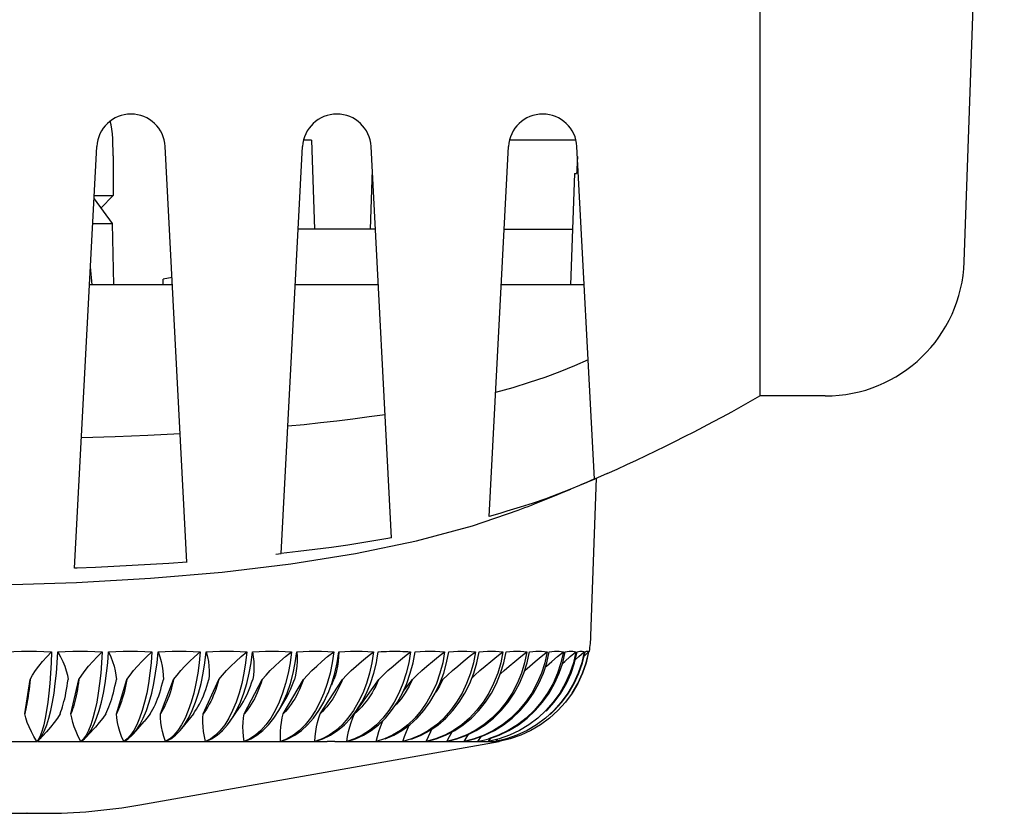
# Model space of a CAD drawing. Header units: inches. Extents: x 0 to 13.8, y 0 to 10.6.
# Tile 27 of 30: x 5.737 to 6.434, y 7.267 to 7.829. Entities that reach past the tile are written whole.
import ezdxf

# ---------------------------------------------------------------- set-up
doc = ezdxf.new("R2010")
doc.units = ezdxf.units.IN
doc.header["$LTSCALE"] = 0.75625
doc.header["$MEASUREMENT"] = 0
doc.layers.get('0').update_dxf_attribs({"linetype": 'CONTINUOUS'})

msp = doc.modelspace()

# ---------------------------------------------------------------- linework, layer by layer
at = {"color": 7, "linetype": 'Continuous'}
for p, q in [((6.26094, 8.46786), (6.26094, 7.56235)), ((6.40568, 7.65734), (6.43398, 8.46786)), ((5.94378, 7.74346), (5.93826, 7.74346)), ((5.94378, 7.74346), (5.94598, 7.68046)), ((6.13087, 7.74346), (6.08392, 7.74346)), ((5.7762, 7.44045), (5.79184, 7.73885)), ((5.85568, 7.44476), (5.84027, 7.73885)), ((5.92242, 7.45082), (5.93751, 7.73885)), ((6.00045, 7.46191), (5.98594, 7.73885)), ((6.06947, 7.47718), (6.08318, 7.73885)), ((6.14394, 7.50351), (6.13161, 7.73885)), ((5.80345, 7.73219), (5.80349, 7.70408)), ((5.98681, 7.72229), (5.98535, 7.68046)), ((6.12983, 7.71983), (6.12708, 7.64109)), ((6.12983, 7.71983), (6.13136, 7.71983)), ((5.78991, 7.70191), (5.8028, 7.6844)), ((5.79002, 7.70408), (5.8035, 7.70408)), ((5.79477, 7.69531), (5.80349, 7.70408)), ((5.78899, 7.6844), (5.8028, 7.6844)), ((5.8028, 7.6844), (5.80381, 7.64109)), ((5.989, 7.68046), (5.93445, 7.68046)), ((6.08012, 7.68046), (6.12846, 7.68046)), ((5.7885, 7.64109), (5.78739, 7.65381)), ((5.84513, 7.64614), (5.83891, 7.64503)), ((5.83891, 7.64109), (5.83891, 7.64503)), ((5.8454, 7.64109), (5.78672, 7.64109)), ((5.99106, 7.64109), (5.93239, 7.64109)), ((6.13673, 7.64109), (6.07806, 7.64109)), ((6.30731, 7.56235), (6.26094, 7.56235)), ((5.80479, 7.53345), (5.78101, 7.53269)), ((5.82809, 7.53439), (5.80479, 7.53345)), ((5.85085, 7.5355), (5.82809, 7.53439)), ((6.14394, 7.50363), (6.14095, 7.50228)), ((6.14153, 7.39266), (6.14542, 7.50417)), ((6.15303, 7.50752), (6.14394, 7.50351)), ((6.13344, 7.499), (6.12666, 7.4962)), ((6.13489, 7.49962), (6.13344, 7.499)), ((6.13794, 7.50094), (6.13489, 7.49962)), ((6.14095, 7.50228), (6.13794, 7.50094)), ((6.0914, 7.48362), (6.08199, 7.48075)), ((6.05764, 7.47057), (6.08992, 7.48155)), ((6.08992, 7.48155), (6.08999, 7.48158)), ((5.91845, 7.45039), (5.92242, 7.45083)), ((5.92906, 7.44352), (5.97499, 7.45085)), ((5.99012, 7.37534), (5.99106, 7.38139)), ((6.03939, 7.37365), (6.04085, 7.38139)), ((6.06085, 7.37365), (6.0624, 7.38139)), ((6.07991, 7.37365), (6.08152, 7.38139)), ((6.09644, 7.37365), (6.09811, 7.38139)), ((6.11034, 7.37365), (6.11206, 7.38139)), ((6.12154, 7.37365), (6.1233, 7.38139)), ((6.12995, 7.37365), (6.13173, 7.38139)), ((6.13041, 7.37564), (6.13293, 7.37793)), ((6.13293, 7.37793), (6.13678, 7.38139)), ((6.13661, 7.37833), (6.13986, 7.38139)), ((6.13823, 7.37365), (6.14004, 7.38139)), ((6.14004, 7.38139), (6.14038, 7.38173)), ((5.74089, 7.33755), (5.74468, 7.36178)), ((5.77362, 7.33755), (5.77928, 7.36178)), ((5.80572, 7.33755), (5.8132, 7.36178)), ((5.83698, 7.33755), (5.84625, 7.36178)), ((5.86721, 7.33755), (5.87821, 7.36178)), ((5.89623, 7.33755), (5.90889, 7.36178)), ((5.92386, 7.33755), (5.9381, 7.36178)), ((5.94993, 7.33755), (5.96566, 7.36178)), ((5.97427, 7.33755), (5.9914, 7.36178)), ((6.00862, 7.35318), (6.01516, 7.36178)), ((6.03476, 7.35926), (6.0368, 7.36178)), ((5.92337, 7.35205), (5.92089, 7.34564)), ((5.92089, 7.34564), (5.91807, 7.33974)), ((5.92065, 7.33974), (5.92554, 7.34809)), ((5.94977, 7.34564), (5.94661, 7.33974)), ((5.97693, 7.34564), (5.97345, 7.33974)), ((6.00221, 7.34564), (5.99841, 7.33974)), ((6.02543, 7.34564), (6.02136, 7.33974)), ((6.04647, 7.34564), (6.04214, 7.33974)), ((6.06519, 7.34564), (6.06063, 7.33974)), ((6.08148, 7.34564), (6.07671, 7.33974)), ((6.09523, 7.34564), (6.09029, 7.33974)), ((6.10636, 7.34564), (6.10128, 7.33974)), ((6.1148, 7.34564), (6.10961, 7.33974)), ((6.12051, 7.34564), (6.11524, 7.33974)), ((5.82404, 7.33974), (5.8222, 7.33441)), ((5.8602, 7.33755), (5.85193, 7.32708)), ((5.85675, 7.33441), (5.85941, 7.33974)), ((5.88801, 7.33974), (5.88531, 7.33441)), ((5.88623, 7.3323), (5.89295, 7.34193)), ((5.91719, 7.33441), (5.92065, 7.33974)), ((5.94522, 7.33441), (5.94904, 7.33974)), ((5.95153, 7.33906), (5.94993, 7.33755)), ((5.97156, 7.33441), (5.97572, 7.33974)), ((5.97601, 7.33906), (5.97427, 7.33755)), ((5.9777, 7.34067), (5.97601, 7.33906)), ((5.99604, 7.33441), (6.00051, 7.33974)), ((6.01851, 7.33441), (6.02327, 7.33974)), ((6.03884, 7.33441), (6.04386, 7.33974)), ((6.05689, 7.33441), (6.06214, 7.33974)), ((6.07256, 7.33441), (6.07801, 7.33974)), ((6.08575, 7.33441), (6.09136, 7.33974)), ((6.09638, 7.33441), (6.10212, 7.33974)), ((6.10989, 7.33944), (6.11021, 7.33974)), ((6.11264, 7.33706), (6.1156, 7.33974)), ((5.81785, 7.32333), (5.82532, 7.33205)), ((5.85184, 7.32969), (5.84919, 7.32565)), ((5.75205, 7.32232), (5.75083, 7.31974)), ((5.78426, 7.32232), (5.78246, 7.31974)), ((5.78409, 7.32066), (5.7897, 7.32681)), ((5.81577, 7.32232), (5.8134, 7.31974)), ((5.81804, 7.32565), (5.81577, 7.32232)), ((5.73008, 7.31786), (5.73776, 7.31786)), ((5.75083, 7.31974), (5.74957, 7.31793)), ((5.74982, 7.31793), (5.75077, 7.31881)), ((5.75176, 7.31985), (5.75338, 7.32155)), ((5.75376, 7.31789), (5.75761, 7.31789)), ((5.75761, 7.31789), (5.76141, 7.31786)), ((5.76141, 7.31786), (5.76898, 7.31786)), ((5.78246, 7.31974), (5.7806, 7.31793)), ((5.78085, 7.31793), (5.7832, 7.31974)), ((5.7832, 7.31974), (5.7841, 7.32066)), ((5.78847, 7.31789), (5.79219, 7.31786)), ((5.79219, 7.31786), (5.79958, 7.31786)), ((5.8134, 7.31974), (5.81096, 7.31793)), ((5.8112, 7.31793), (5.81412, 7.31974)), ((5.81861, 7.31789), (5.82221, 7.31786)), ((5.82221, 7.31786), (5.8294, 7.31786)), ((5.82242, 7.27306), (6.07651, 7.31786)), ((5.84346, 7.31974), (5.84045, 7.31793)), ((5.84782, 7.31789), (5.8513, 7.31786)), ((5.8513, 7.31786), (5.85823, 7.31786)), ((5.87246, 7.31974), (5.8689, 7.31793)), ((5.87927, 7.31786), (5.8859, 7.31786)), ((5.90021, 7.31974), (5.89612, 7.31793)), ((5.90595, 7.31786), (5.91224, 7.31786)), ((5.92654, 7.31974), (5.92195, 7.31793)), ((5.93118, 7.31786), (5.9371, 7.31786)), ((5.95129, 7.31974), (5.94622, 7.31793)), ((5.94641, 7.31793), (5.95185, 7.31974)), ((5.95941, 7.31786), (5.95481, 7.31786)), ((5.96031, 7.31786), (5.95941, 7.31786)), ((5.97431, 7.31974), (5.9688, 7.31793)), ((5.96897, 7.31793), (5.97483, 7.31974)), ((5.97668, 7.31786), (5.98173, 7.31786)), ((5.99666, 7.31786), (6.00123, 7.31786)), ((6.01463, 7.31786), (6.01869, 7.31786)), ((6.05543, 7.31786), (6.05703, 7.31786)), ((6.05703, 7.31786), (6.05783, 7.31786)), ((6.06159, 7.31793), (6.06417, 7.32155)), ((6.06438, 7.31786), (6.06559, 7.31786)), ((6.06559, 7.31786), (6.06619, 7.31786)), ((6.06905, 7.31793), (6.07099, 7.32038)), ((6.07171, 7.31786), (6.07211, 7.31786)), ((6.07405, 7.31793), (6.07533, 7.31941)), ((6.07495, 7.31786), (6.07546, 7.31786)), ((6.07546, 7.31786), (6.07556, 7.31786)), ((6.07657, 7.31793), (6.07727, 7.31868)), ((5.58673, 7.26708), (5.74245, 7.26708)), ((5.74265, 7.26708), (5.74245, 7.26708)), ((5.74261, 7.26708), (5.74265, 7.26708)), ((5.74265, 7.26708), (5.75405, 7.26708))]:
    msp.add_line(p, q, dxfattribs=at)
for points in [[(5.80253, 7.75121), (5.80206, 7.75426), (5.80146, 7.7569)], [(5.80345, 7.73219), (5.80341, 7.7363), (5.80331, 7.74032), (5.80314, 7.74418), (5.80288, 7.74783), (5.80253, 7.75121)], [(6.13952, 7.58791), (6.12976, 7.58359), (6.11955, 7.57946), (6.10888, 7.57552), (6.09775, 7.57178), (6.08614, 7.56822), (6.07406, 7.56485)], [(5.99588, 7.54911), (5.98454, 7.54748), (5.97315, 7.54596), (5.9617, 7.54456), (5.95021, 7.54326), (5.93867, 7.54205), (5.9271, 7.54093)], [(6.12666, 7.4962), (6.1182, 7.49289), (6.1095, 7.48969), (6.10057, 7.4866), (6.0914, 7.48362)], [(6.07785, 7.47952), (6.07367, 7.47837), (6.06947, 7.47719)], [(6.08199, 7.48075), (6.07992, 7.48013), (6.07785, 7.47952)], [(5.97499, 7.45085), (6.01799, 7.45985), (6.05764, 7.47057)], [(5.9977, 7.4614), (5.99495, 7.46098), (5.99358, 7.46074), (5.99222, 7.46049)], [(6.00045, 7.46191), (5.99908, 7.46165), (5.9977, 7.4614)], [(5.99221, 7.46049), (5.98089, 7.45863), (5.96944, 7.45688), (5.95786, 7.45523), (5.94616, 7.45367), (5.93435, 7.45221), (5.92242, 7.45083)], [(5.41122, 7.44359), (5.45971, 7.43781), (5.51034, 7.43346), (5.56264, 7.43044), (5.61609, 7.42867), (5.67011, 7.42808), (5.72413, 7.42866), (5.77758, 7.43042), (5.8299, 7.43342), (5.88055, 7.43775), (5.92906, 7.44352)], [(5.77677, 7.44049), (5.77649, 7.44047), (5.7762, 7.44046)], [(5.77791, 7.44053), (5.77762, 7.44051), (5.77734, 7.4405), (5.77677, 7.44049)], [(5.85571, 7.44477), (5.84285, 7.44388), (5.82995, 7.44307), (5.817, 7.44233), (5.80401, 7.44166), (5.79098, 7.44106), (5.77791, 7.44053)], [(5.72791, 7.38139), (5.73325, 7.38158), (5.73859, 7.38169), (5.74391, 7.38173), (5.74922, 7.38169), (5.75452, 7.38158), (5.75981, 7.38139)], [(5.74468, 7.36178), (5.74647, 7.36492), (5.74854, 7.36808), (5.75087, 7.37125), (5.7535, 7.3745), (5.75648, 7.37789), (5.75981, 7.38139)], [(5.75981, 7.38139), (5.75952, 7.37365), (5.75911, 7.36613), (5.75858, 7.3589), (5.75793, 7.35205), (5.75716, 7.34564), (5.7563, 7.33974)], [(5.75933, 7.33974), (5.76055, 7.34564), (5.76162, 7.35205), (5.76254, 7.3589), (5.76331, 7.36613), (5.7639, 7.37365), (5.76432, 7.38139)], [(5.76432, 7.38139), (5.7696, 7.38158), (5.77486, 7.38169), (5.78011, 7.38173), (5.78533, 7.38169), (5.79054, 7.38158), (5.79573, 7.38139)], [(5.76432, 7.38139), (5.76626, 7.37785), (5.7679, 7.37442), (5.76924, 7.37113), (5.77029, 7.36794), (5.77109, 7.36482), (5.77162, 7.36178)], [(5.77928, 7.36178), (5.78128, 7.36489), (5.78356, 7.36805), (5.78612, 7.37124), (5.78898, 7.37451), (5.79219, 7.3779), (5.79573, 7.38139)], [(5.79573, 7.38139), (5.7953, 7.37365), (5.7947, 7.36613), (5.79391, 7.3589), (5.79294, 7.35205), (5.79182, 7.34564), (5.79054, 7.33974)], [(5.79352, 7.33974), (5.79514, 7.34564), (5.79657, 7.35205), (5.7978, 7.3589), (5.79881, 7.36613), (5.7996, 7.37365), (5.80016, 7.38139)], [(5.80016, 7.38139), (5.80534, 7.38158), (5.81049, 7.38169), (5.81562, 7.38173), (5.82073, 7.38169), (5.82582, 7.38158), (5.83088, 7.38139)], [(5.80016, 7.38139), (5.80176, 7.37786), (5.80309, 7.37443), (5.80414, 7.37113), (5.80492, 7.36792), (5.80545, 7.36481), (5.80571, 7.36178)], [(5.8132, 7.36178), (5.81541, 7.3649), (5.8179, 7.36806), (5.82066, 7.37125), (5.82372, 7.37451), (5.82713, 7.3779), (5.83088, 7.38139)], [(5.83088, 7.38139), (5.83032, 7.37365), (5.82951, 7.36613), (5.82847, 7.3589), (5.8272, 7.35205), (5.82572, 7.34564), (5.82404, 7.33974)], [(5.82695, 7.33974), (5.82896, 7.34564), (5.83074, 7.35205), (5.83226, 7.3589), (5.83352, 7.36613), (5.83451, 7.37365), (5.8352, 7.38139)], [(5.8352, 7.38139), (5.84024, 7.38158), (5.84526, 7.38169), (5.85025, 7.38173), (5.85521, 7.38169), (5.86014, 7.38158), (5.86503, 7.38139)], [(5.8352, 7.38139), (5.83646, 7.37786), (5.83747, 7.37444), (5.83821, 7.37113), (5.83871, 7.36792), (5.83896, 7.3648), (5.83897, 7.36178)], [(5.84625, 7.36178), (5.84865, 7.3649), (5.85133, 7.36806), (5.85427, 7.37125), (5.85752, 7.37451), (5.86111, 7.3779), (5.86503, 7.38139)], [(5.86503, 7.38139), (5.86434, 7.37365), (5.86335, 7.36613), (5.86206, 7.3589), (5.8605, 7.35205), (5.85867, 7.34564), (5.8566, 7.33974)], [(5.85941, 7.33974), (5.8618, 7.34564), (5.86392, 7.35205), (5.86573, 7.3589), (5.86723, 7.36613), (5.8684, 7.37365), (5.86922, 7.38139)], [(5.86922, 7.38139), (5.8741, 7.38158), (5.87894, 7.38169), (5.88376, 7.38173), (5.88854, 7.38169), (5.89329, 7.38158), (5.89799, 7.38139)], [(5.86922, 7.38139), (5.87013, 7.37788), (5.87081, 7.37446), (5.87125, 7.37112), (5.87146, 7.36789), (5.87144, 7.36478), (5.8712, 7.36178)], [(5.87821, 7.36178), (5.88079, 7.36489), (5.88364, 7.36805), (5.88675, 7.37124), (5.89017, 7.37452), (5.89392, 7.37791), (5.89799, 7.38139)], [(5.89799, 7.38139), (5.89717, 7.37365), (5.89599, 7.36613), (5.89447, 7.3589), (5.89262, 7.35205), (5.89046, 7.34564), (5.88801, 7.33974)], [(5.89071, 7.33974), (5.89347, 7.34564), (5.8959, 7.35205), (5.898, 7.3589), (5.89972, 7.36613), (5.90107, 7.37365), (5.90201, 7.38139)], [(5.90201, 7.38139), (5.9067, 7.38158), (5.91135, 7.38169), (5.91596, 7.38173), (5.92053, 7.38169), (5.92506, 7.38158), (5.92955, 7.38139)], [(5.90201, 7.38139), (5.90258, 7.3779), (5.90293, 7.37448), (5.90305, 7.37112), (5.90297, 7.36787), (5.90268, 7.36476), (5.90218, 7.36178)], [(5.90889, 7.36178), (5.91162, 7.36489), (5.91463, 7.36804), (5.9179, 7.37124), (5.92146, 7.37452), (5.92535, 7.37791), (5.92955, 7.38139)], [(5.92065, 7.33974), (5.92375, 7.34564), (5.9265, 7.35205), (5.92886, 7.3589), (5.9308, 7.36613), (5.93232, 7.37365), (5.93338, 7.38139)], [(5.92955, 7.38139), (5.9286, 7.37365), (5.92725, 7.36613), (5.9255, 7.3589), (5.92337, 7.35205)], [(5.93338, 7.38139), (5.93359, 7.37788), (5.93361, 7.37446), (5.93342, 7.37112), (5.93304, 7.36789), (5.93248, 7.36478), (5.93173, 7.36178)], [(5.93338, 7.38139), (5.93784, 7.38158), (5.94226, 7.38169), (5.94664, 7.38173), (5.95098, 7.38169), (5.95526, 7.38158), (5.95951, 7.38139)], [(5.9381, 7.36178), (5.94098, 7.36488), (5.94412, 7.36804), (5.94752, 7.37124), (5.9512, 7.37453), (5.9552, 7.37791), (5.95951, 7.38139)], [(5.95951, 7.38139), (5.95844, 7.37365), (5.95692, 7.36613), (5.95495, 7.35891)], [(5.95519, 7.35128), (5.95552, 7.35205), (5.95813, 7.3589), (5.96028, 7.36613), (5.96195, 7.37365), (5.96312, 7.38139)], [(5.96312, 7.38139), (5.96298, 7.37787), (5.96267, 7.37445), (5.96217, 7.37112), (5.9615, 7.3679), (5.96067, 7.36479), (5.95967, 7.36178)], [(5.96312, 7.38139), (5.96734, 7.38158), (5.9715, 7.38169), (5.97562, 7.38173), (5.97969, 7.38169), (5.98371, 7.38158), (5.98768, 7.38139)], [(5.96566, 7.36178), (5.96866, 7.36488), (5.97192, 7.36804), (5.97543, 7.37124), (5.97921, 7.37453), (5.9833, 7.37791), (5.98768, 7.38139)], [(5.98768, 7.38139), (5.98651, 7.37365), (5.98482, 7.36613), (5.98265, 7.3589), (5.98001, 7.35205), (5.97693, 7.34564)], [(5.99106, 7.38139), (5.99304, 7.3815), (5.995, 7.38158), (5.99695, 7.38165), (5.99889, 7.38169), (6.00081, 7.38172), (6.00272, 7.38173)], [(5.9914, 7.36178), (5.99449, 7.36486), (5.99784, 7.36802), (6.00146, 7.37124), (6.00533, 7.37454), (6.00948, 7.37793), (6.0139, 7.38139)], [(6.00051, 7.33974), (6.00455, 7.34564), (6.00811, 7.35205), (6.01117, 7.3589), (6.01369, 7.36613), (6.01565, 7.37365), (6.01703, 7.38139)], [(6.0139, 7.38139), (6.01262, 7.37365), (6.01079, 7.36613), (6.00843, 7.3589), (6.00556, 7.35205), (6.00221, 7.34564)], [(6.00272, 7.38173), (6.00462, 7.38172), (6.0065, 7.38169), (6.00837, 7.38165), (6.01023, 7.38158), (6.01207, 7.3815), (6.0139, 7.38139)], [(6.01516, 7.36178), (6.01834, 7.36486), (6.02176, 7.36801), (6.02545, 7.37124), (6.02938, 7.37455), (6.03357, 7.37793), (6.038, 7.38139)], [(6.01703, 7.38139), (6.02066, 7.38158), (6.02425, 7.38169), (6.02777, 7.38173), (6.03124, 7.38169), (6.03465, 7.38158), (6.038, 7.38139)], [(6.038, 7.38139), (6.03663, 7.37365), (6.03466, 7.36613), (6.03212, 7.3589), (6.02903, 7.35205), (6.02543, 7.34564)], [(6.0368, 7.36178), (6.04004, 7.36486), (6.04352, 7.36801), (6.04725, 7.37124), (6.05121, 7.37455), (6.0554, 7.37793), (6.05984, 7.38139)], [(6.04085, 7.38139), (6.04417, 7.38158), (6.04742, 7.38169), (6.05062, 7.38173), (6.05375, 7.38169), (6.05683, 7.38158), (6.05984, 7.38139)], [(6.05984, 7.38139), (6.05837, 7.37365), (6.05628, 7.36613), (6.05358, 7.3589), (6.0503, 7.35205), (6.04647, 7.34564)], [(6.05741, 7.36294), (6.05946, 7.36486), (6.06298, 7.36801), (6.06672, 7.37124), (6.07069, 7.37455), (6.07487, 7.37793), (6.07927, 7.38139)], [(6.0624, 7.38139), (6.06537, 7.38158), (6.06828, 7.38169), (6.07112, 7.38173), (6.0739, 7.38169), (6.07662, 7.38158), (6.07927, 7.38139)], [(6.07927, 7.38139), (6.07773, 7.37365), (6.07552, 7.36613), (6.07268, 7.3589), (6.06922, 7.35205), (6.06519, 7.34564)], [(6.07744, 7.3657), (6.08002, 7.36801), (6.08376, 7.37124), (6.0877, 7.37455), (6.09184, 7.37793), (6.09618, 7.38139)], [(6.09618, 7.38139), (6.09457, 7.37365), (6.09227, 7.36613), (6.0893, 7.3589), (6.08569, 7.35205), (6.08148, 7.34564)], [(6.08152, 7.38139), (6.08413, 7.38158), (6.08667, 7.38169), (6.08915, 7.38173), (6.09156, 7.38169), (6.09391, 7.38158), (6.09618, 7.38139)], [(6.0947, 7.36815), (6.09824, 7.37124), (6.10213, 7.37455), (6.10621, 7.37793), (6.11047, 7.38139)], [(6.11047, 7.38139), (6.1088, 7.37365), (6.10641, 7.36613), (6.10333, 7.3589), (6.09959, 7.35205), (6.09523, 7.34564)], [(6.09811, 7.38139), (6.10034, 7.38158), (6.10251, 7.38169), (6.1046, 7.38173), (6.10663, 7.38169), (6.10858, 7.38158), (6.11047, 7.38139)], [(6.12204, 7.38139), (6.12032, 7.37365), (6.11787, 7.36613), (6.1147, 7.3589), (6.11085, 7.35205), (6.10636, 7.34564)], [(6.10934, 7.37058), (6.11009, 7.37124), (6.11391, 7.37455), (6.1179, 7.37793), (6.12204, 7.38139)], [(6.11206, 7.38139), (6.11391, 7.38158), (6.11568, 7.38169), (6.11738, 7.38173), (6.119, 7.38169), (6.12056, 7.38158), (6.12204, 7.38139)], [(6.13083, 7.38139), (6.12907, 7.37365), (6.12656, 7.36613), (6.12332, 7.3589), (6.11939, 7.35205), (6.1148, 7.34564)], [(6.1156, 7.33974), (6.12091, 7.34564), (6.12561, 7.35205), (6.12963, 7.3589), (6.13295, 7.36613), (6.13552, 7.37365), (6.13733, 7.38139)], [(6.13986, 7.38139), (6.13806, 7.37365), (6.13548, 7.36613), (6.13216, 7.3589), (6.12813, 7.35205), (6.12344, 7.34564), (6.11812, 7.33974)], [(6.13678, 7.38139), (6.135, 7.37365), (6.13245, 7.36613), (6.12916, 7.3589), (6.12516, 7.35205), (6.12051, 7.34564)], [(6.12137, 7.37314), (6.12295, 7.37455), (6.12682, 7.37793), (6.13083, 7.38139)], [(6.1233, 7.38139), (6.12473, 7.38158), (6.1261, 7.38169), (6.12739, 7.38173), (6.12861, 7.38169), (6.12976, 7.38158), (6.13083, 7.38139)], [(6.13173, 7.38139), (6.13276, 7.38158), (6.13371, 7.38169), (6.13459, 7.38173), (6.1354, 7.38169), (6.13613, 7.38158), (6.13678, 7.38139)], [(6.13733, 7.38139), (6.13794, 7.38158), (6.13847, 7.38169), (6.13893, 7.38173), (6.13932, 7.38169), (6.13963, 7.38158), (6.13986, 7.38139)], [(5.97572, 7.33974), (5.97947, 7.34564), (5.98278, 7.35205), (5.98562, 7.3589), (5.98796, 7.36613), (5.98979, 7.37365), (5.99012, 7.37534)], [(6.02327, 7.33974), (6.02757, 7.34564), (6.03137, 7.35205), (6.03462, 7.3589), (6.03731, 7.36613), (6.03939, 7.37365)], [(6.04386, 7.33974), (6.04839, 7.34564), (6.05239, 7.35205), (6.05583, 7.3589), (6.05866, 7.36613), (6.06085, 7.37365)], [(6.06214, 7.33974), (6.06688, 7.34564), (6.07106, 7.35205), (6.07465, 7.3589), (6.07761, 7.36613), (6.07991, 7.37365)], [(6.07801, 7.33974), (6.08292, 7.34564), (6.08726, 7.35205), (6.09099, 7.3589), (6.09406, 7.36613), (6.09644, 7.37365)], [(6.09136, 7.33974), (6.09642, 7.34564), (6.10089, 7.35205), (6.10473, 7.3589), (6.10789, 7.36613), (6.11034, 7.37365)], [(6.10212, 7.33974), (6.1073, 7.34564), (6.11187, 7.35205), (6.11579, 7.3589), (6.11903, 7.36613), (6.12154, 7.37365)], [(6.11021, 7.33974), (6.11548, 7.34564), (6.12013, 7.35205), (6.12411, 7.3589), (6.1274, 7.36613), (6.12995, 7.37365)], [(6.12828, 7.35205), (6.13232, 7.3589), (6.13565, 7.36613), (6.13823, 7.37365)], [(5.74468, 7.36178), (5.74444, 7.35932), (5.74419, 7.35692), (5.74392, 7.3546), (5.74364, 7.35235), (5.74334, 7.35018), (5.74303, 7.34809)], [(5.76916, 7.34809), (5.76963, 7.35018), (5.77007, 7.35235), (5.77049, 7.3546), (5.77089, 7.35692), (5.77127, 7.35932), (5.77162, 7.36178)], [(5.77928, 7.36178), (5.77893, 7.35932), (5.77855, 7.35692), (5.77815, 7.3546), (5.77773, 7.35235), (5.77728, 7.35018), (5.77682, 7.34809)], [(5.80246, 7.34809), (5.80308, 7.35018), (5.80366, 7.35235), (5.80422, 7.3546), (5.80475, 7.35692), (5.80525, 7.35932), (5.80571, 7.36178)], [(5.8132, 7.36178), (5.81274, 7.35932), (5.81224, 7.35692), (5.81171, 7.3546), (5.81115, 7.35235), (5.81056, 7.35018), (5.80995, 7.34809)], [(5.83494, 7.34809), (5.83571, 7.35018), (5.83643, 7.35235), (5.83713, 7.3546), (5.83778, 7.35692), (5.8384, 7.35932), (5.83897, 7.36178)], [(5.84625, 7.36178), (5.84567, 7.35932), (5.84506, 7.35692), (5.8444, 7.3546), (5.84371, 7.35235), (5.84298, 7.35018), (5.84222, 7.34809)], [(5.86641, 7.34809), (5.86732, 7.35018), (5.86818, 7.35235), (5.869, 7.3546), (5.86978, 7.35692), (5.87051, 7.35932), (5.8712, 7.36178)], [(5.87821, 7.36178), (5.87753, 7.35932), (5.8768, 7.35692), (5.87602, 7.3546), (5.8752, 7.35235), (5.87433, 7.35018), (5.87343, 7.34809)], [(5.89667, 7.34809), (5.89772, 7.35018), (5.89871, 7.35235), (5.89966, 7.3546), (5.90055, 7.35692), (5.90139, 7.35932), (5.90218, 7.36178)], [(5.90889, 7.36178), (5.9081, 7.35932), (5.90726, 7.35692), (5.90637, 7.3546), (5.90542, 7.35235), (5.90443, 7.35018), (5.90338, 7.34809)], [(5.92554, 7.34809), (5.92671, 7.35018), (5.92783, 7.35235), (5.92889, 7.3546), (5.9299, 7.35692), (5.93085, 7.35932), (5.93173, 7.36178)], [(5.9381, 7.36178), (5.93722, 7.35932), (5.93627, 7.35692), (5.93527, 7.3546), (5.9342, 7.35235), (5.93308, 7.35018), (5.93191, 7.34809)], [(5.95495, 7.35891), (5.95256, 7.35205), (5.94977, 7.34564)], [(5.95815, 7.35804), (5.9587, 7.35932), (5.95967, 7.36178)], [(5.96566, 7.36178), (5.96468, 7.35932), (5.96364, 7.35692), (5.96253, 7.3546), (5.96135, 7.35235), (5.96011, 7.35018), (5.95882, 7.34809)], [(5.9914, 7.36178), (5.99034, 7.35932), (5.9892, 7.35692), (5.98799, 7.3546), (5.98671, 7.35235), (5.98536, 7.35018), (5.98395, 7.34809)], [(6.01516, 7.36178), (6.01402, 7.35932), (6.01279, 7.35692), (6.01149, 7.3546), (6.01011, 7.35235), (6.00867, 7.35018), (6.00715, 7.34809)], [(6.0368, 7.36178), (6.03558, 7.35932), (6.03428, 7.35692), (6.03289, 7.3546), (6.03172, 7.3528)], [(5.94904, 7.33974), (5.95248, 7.34564), (5.95519, 7.35128)], [(5.74303, 7.34809), (5.7427, 7.34609), (5.74236, 7.34419), (5.74201, 7.34238), (5.74165, 7.34067), (5.74127, 7.33906), (5.74089, 7.33755)], [(5.76596, 7.33755), (5.76654, 7.33906), (5.7671, 7.34067), (5.76764, 7.34238), (5.76817, 7.34419), (5.76867, 7.34609), (5.76916, 7.34809)], [(5.77682, 7.34809), (5.77633, 7.34609), (5.77582, 7.34419), (5.7753, 7.34238), (5.77476, 7.34067), (5.7742, 7.33906), (5.77362, 7.33755)], [(5.79823, 7.33755), (5.79899, 7.33906), (5.79973, 7.34067), (5.80045, 7.34238), (5.80114, 7.34419), (5.80181, 7.34609), (5.80246, 7.34809)], [(5.80995, 7.34809), (5.8093, 7.34609), (5.80863, 7.34419), (5.80794, 7.34238), (5.80722, 7.34067), (5.80648, 7.33906), (5.80572, 7.33755)], [(5.8297, 7.33755), (5.83065, 7.33906), (5.83156, 7.34067), (5.83245, 7.34238), (5.83331, 7.34419), (5.83414, 7.34609), (5.83494, 7.34809)], [(5.84222, 7.34809), (5.84142, 7.34609), (5.84059, 7.34419), (5.83973, 7.34238), (5.83884, 7.34067), (5.83792, 7.33906), (5.83698, 7.33755)], [(5.8602, 7.33755), (5.86131, 7.33906), (5.8624, 7.34067), (5.86346, 7.34238), (5.86448, 7.34419), (5.86546, 7.34609), (5.86641, 7.34809)], [(5.87343, 7.34809), (5.87248, 7.34609), (5.87149, 7.34419), (5.87047, 7.34238), (5.86942, 7.34067), (5.86833, 7.33906), (5.86721, 7.33755)], [(5.89296, 7.34192), (5.89327, 7.34238), (5.89445, 7.34419), (5.89558, 7.34609), (5.89667, 7.34809)], [(5.90338, 7.34809), (5.90229, 7.34609), (5.90116, 7.34419), (5.89999, 7.34238), (5.89877, 7.34067), (5.89752, 7.33906), (5.89623, 7.33755)], [(5.93191, 7.34809), (5.93068, 7.34609), (5.92941, 7.34419), (5.92808, 7.34238), (5.92672, 7.34067), (5.92531, 7.33906), (5.92386, 7.33755)], [(5.95882, 7.34809), (5.95746, 7.34609), (5.95605, 7.34419), (5.95459, 7.34238), (5.95308, 7.34067), (5.95153, 7.33906)], [(5.98395, 7.34809), (5.98247, 7.34609), (5.98094, 7.34419), (5.97935, 7.34238), (5.9777, 7.34067)], [(6.00715, 7.34809), (6.00556, 7.34609), (6.00391, 7.34419), (6.00263, 7.34283)], [(5.74957, 7.31793), (5.74743, 7.32143), (5.74557, 7.32484), (5.74399, 7.32816), (5.74269, 7.33138), (5.74165, 7.33451), (5.74089, 7.33755)], [(5.75077, 7.31881), (5.75158, 7.31974), (5.75329, 7.32232), (5.75494, 7.32565), (5.75651, 7.32969), (5.75797, 7.33441), (5.75933, 7.33974)], [(5.7563, 7.33974), (5.75535, 7.33441), (5.75432, 7.32969), (5.75322, 7.32565), (5.75205, 7.32232)], [(5.76596, 7.33755), (5.764, 7.33448), (5.76176, 7.33132), (5.75922, 7.3281), (5.75639, 7.3248), (5.75339, 7.32155)], [(5.7806, 7.31793), (5.77878, 7.32144), (5.77722, 7.32486), (5.77593, 7.32817), (5.7749, 7.33139), (5.77413, 7.33452), (5.77362, 7.33755)], [(5.7841, 7.32066), (5.78548, 7.32232), (5.78767, 7.32565), (5.78976, 7.32969), (5.79172, 7.33441), (5.79352, 7.33974)], [(5.79054, 7.33974), (5.78914, 7.33441), (5.78762, 7.32969)], [(5.79823, 7.33755), (5.79606, 7.33448), (5.79361, 7.33133), (5.79087, 7.3281), (5.78971, 7.32681)], [(5.81096, 7.31793), (5.80945, 7.32146), (5.8082, 7.32488), (5.80721, 7.32819), (5.80647, 7.3314), (5.80597, 7.33452), (5.80572, 7.33755)], [(5.81787, 7.32333), (5.81969, 7.32565), (5.82228, 7.32969), (5.82471, 7.33441), (5.82695, 7.33974)], [(5.8297, 7.33755), (5.82734, 7.33447), (5.82533, 7.33205)], [(5.84045, 7.31793), (5.83928, 7.32147), (5.83834, 7.3249), (5.83765, 7.3282), (5.8372, 7.33141), (5.83697, 7.33453), (5.83698, 7.33755)], [(5.8566, 7.33974), (5.85432, 7.33441), (5.85184, 7.32969)], [(5.8689, 7.31793), (5.86806, 7.32149), (5.86745, 7.32492), (5.86707, 7.32821), (5.8669, 7.3314), (5.86695, 7.33452), (5.86721, 7.33755)], [(5.88624, 7.3323), (5.88764, 7.33441), (5.89071, 7.33974)], [(5.89612, 7.31793), (5.89563, 7.32148), (5.89535, 7.32491), (5.89527, 7.32821), (5.8954, 7.33141), (5.89572, 7.33452), (5.89623, 7.33755)], [(5.91807, 7.33974), (5.91497, 7.33441), (5.9116, 7.32969), (5.90799, 7.32565), (5.90418, 7.32232), (5.90021, 7.31974)], [(5.92195, 7.31793), (5.92181, 7.32148), (5.92186, 7.32491), (5.92209, 7.32821), (5.9225, 7.33141), (5.92309, 7.33453), (5.92386, 7.33755)], [(5.94661, 7.33974), (5.94312, 7.33441), (5.93933, 7.32969), (5.93528, 7.32565), (5.931, 7.32232), (5.92654, 7.31974)], [(5.94622, 7.31793), (5.94644, 7.32148), (5.94682, 7.32491), (5.94736, 7.32821), (5.94805, 7.33141), (5.94891, 7.33453), (5.94993, 7.33755)], [(5.97345, 7.33974), (5.9696, 7.33441), (5.96541, 7.32969), (5.96094, 7.32565), (5.95621, 7.32232), (5.95129, 7.31974)], [(5.9688, 7.31793), (5.96937, 7.32148), (5.97007, 7.32491), (5.97091, 7.32821), (5.97189, 7.33141), (5.97301, 7.33452), (5.97427, 7.33755)], [(5.99841, 7.33974), (5.99423, 7.33441), (5.98967, 7.32969), (5.9848, 7.32565), (5.97967, 7.32232), (5.97431, 7.31974)], [(6.02136, 7.33974), (6.01686, 7.33441), (6.01196, 7.32969), (6.00673, 7.32565), (6.00121, 7.32232), (5.99546, 7.31974), (5.98954, 7.31793)], [(6.04214, 7.33974), (6.03735, 7.33441), (6.03215, 7.32969), (6.02659, 7.32565), (6.02072, 7.32232), (6.0146, 7.31974), (6.00831, 7.31793)], [(6.06063, 7.33974), (6.05559, 7.33441), (6.0501, 7.32969), (6.04424, 7.32565), (6.03806, 7.32232), (6.03162, 7.31974), (6.02499, 7.31793)], [(6.07671, 7.33974), (6.07144, 7.33441), (6.06572, 7.32969), (6.0596, 7.32565), (6.05314, 7.32232), (6.04642, 7.31974), (6.03949, 7.31793)], [(6.09029, 7.33974), (6.08483, 7.33441), (6.07889, 7.32969), (6.07255, 7.32565), (6.06586, 7.32232), (6.05889, 7.31974), (6.05171, 7.31793)], [(6.10128, 7.33974), (6.09566, 7.33441), (6.08955, 7.32969), (6.08302, 7.32565), (6.07614, 7.32232), (6.06897, 7.31974)], [(6.10961, 7.33974), (6.10387, 7.33441), (6.09763, 7.32969), (6.09095, 7.32565), (6.08392, 7.32232), (6.07659, 7.31974), (6.06905, 7.31793)], [(6.11524, 7.33974), (6.1094, 7.33441), (6.10307, 7.32969), (6.09629, 7.32565), (6.08915, 7.32232), (6.08171, 7.31974), (6.07405, 7.31793)], [(6.11812, 7.33974), (6.11223, 7.33441), (6.10584, 7.32969), (6.099, 7.32565), (6.0918, 7.32232), (6.08429, 7.31974), (6.07657, 7.31793)], [(5.78762, 7.32969), (5.78599, 7.32565), (5.78426, 7.32232)], [(5.8222, 7.33441), (5.82019, 7.32969), (5.81804, 7.32565)], [(5.85195, 7.32708), (5.85386, 7.32969), (5.85675, 7.33441)], [(5.86912, 7.31793), (5.87313, 7.31974), (5.87702, 7.32232), (5.88076, 7.32565), (5.88431, 7.32969), (5.88624, 7.3323)], [(5.88531, 7.33441), (5.88237, 7.32969), (5.87923, 7.32565), (5.87592, 7.32232), (5.87246, 7.31974)], [(5.89633, 7.31793), (5.90085, 7.31974), (5.90523, 7.32232), (5.90945, 7.32565), (5.91345, 7.32969), (5.91719, 7.33441)], [(5.92215, 7.31793), (5.92714, 7.31974), (5.93199, 7.32232), (5.93666, 7.32565), (5.94108, 7.32969), (5.94522, 7.33441)], [(5.95185, 7.31974), (5.95714, 7.32232), (5.96222, 7.32565), (5.96705, 7.32969), (5.97156, 7.33441)], [(5.97483, 7.31974), (5.98052, 7.32232), (5.98599, 7.32565), (5.99118, 7.32969), (5.99604, 7.33441)], [(5.98954, 7.31793), (5.99046, 7.32149), (5.99149, 7.32492), (5.99262, 7.32821), (5.99387, 7.3314), (5.99456, 7.33297)], [(5.99593, 7.31974), (6.00199, 7.32232), (6.00782, 7.32565), (6.01334, 7.32969), (6.01851, 7.33441)], [(6.00831, 7.31793), (6.00957, 7.32149), (6.01092, 7.32493), (6.01234, 7.32821), (6.01288, 7.32936)], [(6.01415, 7.3195), (6.01503, 7.31974), (6.02142, 7.32232), (6.02756, 7.32565), (6.03339, 7.32969), (6.03884, 7.33441)], [(6.02512, 7.31793), (6.032, 7.31974), (6.03868, 7.32232), (6.0451, 7.32565), (6.05119, 7.32969), (6.05689, 7.33441)], [(6.0396, 7.31793), (6.04674, 7.31974), (6.05367, 7.32232), (6.06033, 7.32565), (6.06665, 7.32969), (6.07256, 7.33441)], [(6.0518, 7.31793), (6.05916, 7.31974), (6.0663, 7.32232), (6.07316, 7.32565), (6.07967, 7.32969), (6.08575, 7.33441)], [(6.06159, 7.31793), (6.06918, 7.31974), (6.07648, 7.32232), (6.0835, 7.32565), (6.09016, 7.32969), (6.09638, 7.33441)], [(5.81412, 7.31974), (5.81696, 7.32232), (5.81787, 7.32333)], [(5.84069, 7.31793), (5.84416, 7.31974), (5.84754, 7.32232), (5.85078, 7.32565), (5.85195, 7.32708)], [(5.84919, 7.32565), (5.84639, 7.32232), (5.84346, 7.31974)], [(6.02499, 7.31793), (6.02659, 7.32149), (6.02825, 7.32493), (6.02922, 7.3268)], [(6.03949, 7.31793), (6.04142, 7.32149), (6.04323, 7.32468)], [(6.05171, 7.31793), (6.05394, 7.32148), (6.05489, 7.32294)], [(5.73776, 7.31786), (5.74163, 7.31789), (5.74555, 7.31789)], [(5.74555, 7.31789), (5.74755, 7.3179), (5.74957, 7.31793)], [(5.74982, 7.31793), (5.7518, 7.3179), (5.75376, 7.31789)], [(5.76898, 7.31786), (5.77279, 7.31789), (5.77665, 7.31789)], [(5.77665, 7.31789), (5.77862, 7.3179), (5.7806, 7.31793)], [(5.78085, 7.31793), (5.78278, 7.3179), (5.7847, 7.31789), (5.78847, 7.31789)], [(5.79958, 7.31786), (5.80332, 7.31789), (5.80709, 7.31789)], [(5.80709, 7.31789), (5.80902, 7.3179), (5.81096, 7.31793)], [(5.8112, 7.31793), (5.81308, 7.3179), (5.81494, 7.31789), (5.81861, 7.31789)], [(5.8294, 7.31786), (5.83303, 7.31789), (5.83669, 7.31789)], [(5.83669, 7.31789), (5.83856, 7.3179), (5.84045, 7.31793)], [(5.84069, 7.31793), (5.8425, 7.3179), (5.84429, 7.31789), (5.84782, 7.31789)], [(5.85823, 7.31786), (5.86173, 7.31789), (5.86527, 7.31789)], [(5.86527, 7.31789), (5.86707, 7.3179), (5.8689, 7.31793)], [(5.86912, 7.31793), (5.87085, 7.3179), (5.87256, 7.31789), (5.87595, 7.31789)], [(5.87595, 7.31789), (5.87762, 7.31788), (5.87927, 7.31786)], [(5.8859, 7.31786), (5.88757, 7.31788), (5.88926, 7.31789), (5.89264, 7.31789)], [(5.89264, 7.31789), (5.89437, 7.3179), (5.89612, 7.31793)], [(5.89633, 7.31793), (5.89797, 7.3179), (5.89959, 7.31789), (5.9028, 7.31789)], [(5.9028, 7.31789), (5.90439, 7.31788), (5.90595, 7.31786)], [(5.91224, 7.31786), (5.91383, 7.31788), (5.91543, 7.31789), (5.91864, 7.31789)], [(5.91864, 7.31789), (5.92028, 7.3179), (5.92195, 7.31793)], [(5.92215, 7.31793), (5.92368, 7.3179), (5.92521, 7.31789), (5.92823, 7.31789)], [(5.92823, 7.31789), (5.92971, 7.31788), (5.93118, 7.31786)], [(5.9371, 7.31786), (5.93859, 7.31788), (5.9401, 7.31789), (5.94311, 7.31789)], [(5.94311, 7.31789), (5.94466, 7.3179), (5.94622, 7.31793)], [(5.94641, 7.31793), (5.94784, 7.3179), (5.94925, 7.31789), (5.95206, 7.31789)], [(5.95206, 7.31789), (5.95344, 7.31788), (5.95481, 7.31786)], [(5.96031, 7.31786), (5.9617, 7.31788), (5.9631, 7.31789), (5.9659, 7.31789)], [(5.9659, 7.31789), (5.96734, 7.3179), (5.9688, 7.31793)], [(5.96897, 7.31793), (5.97028, 7.3179), (5.97158, 7.31789), (5.97416, 7.31789)], [(5.97416, 7.31789), (5.97542, 7.31788), (5.97668, 7.31786)], [(5.98173, 7.31786), (5.98301, 7.31788), (5.98429, 7.31789), (5.98687, 7.31789)], [(5.98687, 7.31789), (5.98819, 7.3179), (5.98954, 7.31793)], [(5.9897, 7.31793), (5.99088, 7.3179), (5.99205, 7.31789), (5.99438, 7.31789)], [(5.99438, 7.31789), (5.99553, 7.31788), (5.99666, 7.31786)], [(6.00123, 7.31786), (6.00239, 7.31788), (6.00356, 7.31789), (6.00589, 7.31789)], [(6.00589, 7.31789), (6.00709, 7.3179), (6.00831, 7.31793)], [(6.00845, 7.31793), (6.00949, 7.3179), (6.01054, 7.31789), (6.01261, 7.31789)], [(6.01261, 7.31789), (6.01363, 7.31788), (6.01463, 7.31786)], [(6.01869, 7.31786), (6.01973, 7.31788), (6.02076, 7.31789), (6.02284, 7.31789)], [(6.02284, 7.31789), (6.0239, 7.3179), (6.02499, 7.31793)], [(6.02512, 7.31793), (6.02602, 7.3179), (6.02692, 7.31789), (6.02873, 7.31789)], [(6.02873, 7.31789), (6.02961, 7.31788), (6.03048, 7.31786)], [(6.03048, 7.31786), (6.03342, 7.31786), (6.03401, 7.31786)], [(6.03401, 7.31786), (6.03491, 7.31788), (6.03581, 7.31789), (6.03761, 7.31789)], [(6.03761, 7.31789), (6.03854, 7.3179), (6.03949, 7.31793)], [(6.0396, 7.31793), (6.04036, 7.3179), (6.04111, 7.31789), (6.04263, 7.31789)], [(6.04263, 7.31789), (6.04337, 7.31788), (6.0441, 7.31786)], [(6.0441, 7.31786), (6.04658, 7.31786), (6.04708, 7.31786)], [(6.04708, 7.31786), (6.04784, 7.31788), (6.04861, 7.31789), (6.05013, 7.31789)], [(6.05013, 7.31789), (6.05091, 7.3179), (6.05171, 7.31793)], [(6.0518, 7.31793), (6.05241, 7.3179), (6.05302, 7.31789), (6.05425, 7.31789)], [(6.05425, 7.31789), (6.05484, 7.31788), (6.05543, 7.31786)], [(6.05783, 7.31786), (6.05845, 7.31788), (6.05907, 7.31789), (6.0603, 7.31789)], [(6.0603, 7.31789), (6.06093, 7.3179), (6.06159, 7.31793)], [(6.06166, 7.31793), (6.06211, 7.3179), (6.06257, 7.31789), (6.06303, 7.31789), (6.06349, 7.31789), (6.06394, 7.31788), (6.06438, 7.31786)], [(6.06619, 7.31786), (6.06667, 7.31788), (6.06714, 7.31789), (6.0676, 7.31789), (6.06806, 7.31789), (6.06855, 7.3179), (6.06905, 7.31793)], [(6.0691, 7.31793), (6.06939, 7.3179), (6.06969, 7.31789), (6.07, 7.31789), (6.07031, 7.31789), (6.07061, 7.31788), (6.0709, 7.31786)], [(6.0709, 7.31786), (6.07151, 7.31786), (6.07171, 7.31786)], [(6.07211, 7.31786), (6.07244, 7.31788), (6.07276, 7.31789), (6.07306, 7.31789), (6.07338, 7.31789), (6.07371, 7.3179), (6.07405, 7.31793)], [(6.07556, 7.31786), (6.07573, 7.31788), (6.0759, 7.31789), (6.07605, 7.31789), (6.07621, 7.31789), (6.07638, 7.3179), (6.07657, 7.31793)], [(5.74196, 7.26709), (5.74238, 7.26708), (5.74261, 7.26708)]]:
    msp.add_lwpolyline(points, dxfattribs=at)
for centre, radius, start, end in [((5.81606, 7.73758), 0.02425, 3, 177), ((5.96173, 7.73758), 0.02425, 3, 176.99999), ((6.1074, 7.73758), 0.02425, 3, 176.99995), ((6.30731, 7.66078), 0.09843, 270.00089, 358), ((5.67039, 8.5909), 1.18602, 294.01363, 299.86283), ((5.67039, 8.5909), 1.18602, 293.05714, 293.53314), ((5.67039, 8.5909), 1.18602, 290.71905, 292.65655), ((6.06284, 7.3954), 0.07874, 350, 358), ((5.75405, 7.66078), 0.3937, 270, 279.99989)]:
    msp.add_arc(centre, radius, start, end, dxfattribs=at)
msp.add_ellipse((6.18222, 7.52784), major_axis=(0.02962, 0.84607), ratio=0.069756, start_param=1.329726, end_param=1.344317, dxfattribs=at)

doc.saveas('drawing.dxf')
